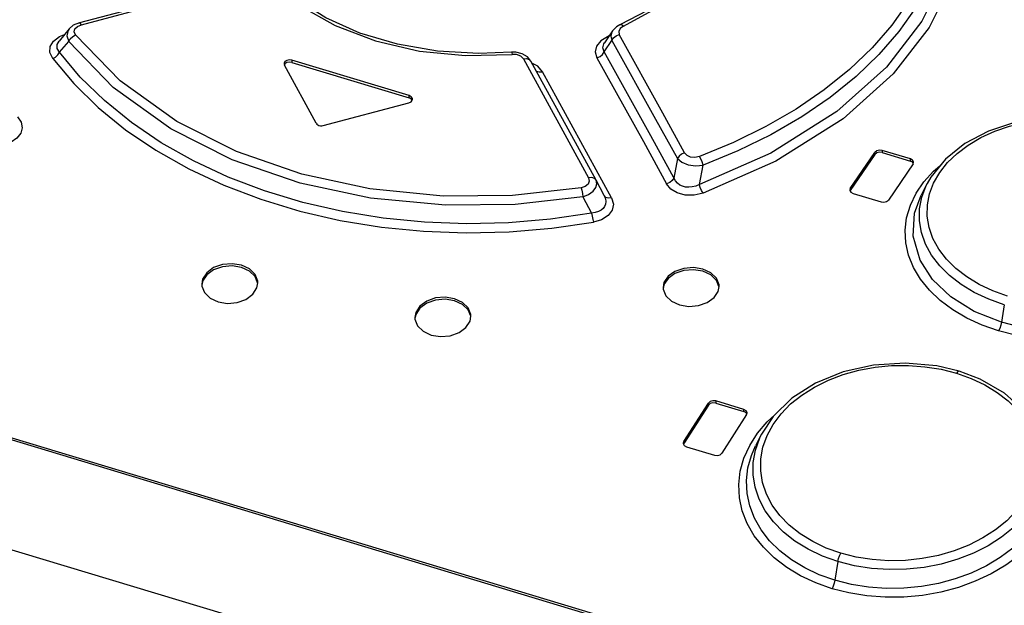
# Model space of a CAD drawing. Extents: x 0 to 594, y 0 to 420.
# Tile 17 of 28: x 512.64 to 519.66, y 134.36 to 138.54. Entities that reach past the tile are written whole.
import ezdxf

# ---------------------------------------------------------------- set-up
doc = ezdxf.new("R2010")
doc.units = 0
doc.header["$LTSCALE"] = 32.67
doc.layers.get('0').update_dxf_attribs({"linetype": 'CONTINUOUS'})

msp = doc.modelspace()

# ---------------------------------------------------------------- linework, layer by layer
at = {"color": 7, "linetype": 'CONTINUOUS'}
for p, q in [((496.2699, 140.4704), (519.5281, 133.4455)), ((495.6856, 139.8637), (519.6638, 132.6213)), ((517.1144, 138.6023), (516.9189, 138.5009)), ((513.0212, 138.4971), (512.9924, 138.472)), ((513.065, 138.5158), (513.0212, 138.4971)), ((516.9188, 138.5009), (516.8943, 138.4869)), ((512.9924, 138.472), (512.9209, 138.385)), ((516.8661, 138.458), (516.8081, 138.3717)), ((516.8943, 138.4869), (516.8661, 138.458)), ((516.8081, 138.3717), (516.8081, 138.3718)), ((516.1768, 138.3054), (516.145, 138.3055)), ((516.2216, 138.2947), (516.1768, 138.3054)), ((514.5237, 138.2232), (514.5261, 138.2136)), ((514.7518, 137.7988), (514.5261, 138.2136)), ((514.5803, 138.2333), (515.4162, 137.9808)), ((515.4162, 137.996), (514.5804, 138.2484)), ((516.7486, 137.3938), (516.2834, 138.2415)), ((514.8032, 137.7832), (515.4134, 137.9456)), ((515.4308, 137.9731), (515.4162, 137.9808)), ((515.4374, 137.9634), (515.4308, 137.9731)), ((515.438, 137.9641), (515.4394, 137.9714)), ((515.4394, 137.9714), (515.4387, 137.9768)), ((514.7726, 137.7836), (514.7826, 137.7816)), ((518.5605, 137.3346), (518.7361, 137.5919)), ((518.989, 137.5449), (518.7891, 137.6053)), ((518.7891, 137.5901), (518.9889, 137.5298)), ((518.736, 137.5767), (518.5605, 137.3194)), ((519.0049, 137.521), (518.9889, 137.5298)), ((519.005, 137.5361), (518.989, 137.5449)), ((519.0096, 137.5125), (519.0049, 137.521)), ((519.0086, 137.5095), (519.0123, 137.5208)), ((519.0086, 137.5095), (518.8331, 137.2522)), ((516.8052, 137.2839), (516.7486, 137.3938)), ((518.5605, 137.3346), (518.5569, 137.3232)), ((518.5642, 137.3078), (518.5802, 137.299)), ((519.1082, 137.3692), (519.0659, 137.2863)), ((518.5802, 137.299), (518.78, 137.2386)), ((513.9369, 136.6531), (513.9378, 136.6397)), ((514.3304, 136.6262), (514.3369, 136.662)), ((517.2258, 136.6298), (517.2266, 136.6167)), ((517.6192, 136.6009), (517.6257, 136.6358)), ((515.4563, 136.416), (515.4572, 136.4027)), ((515.8498, 136.3887), (515.8563, 136.4243)), ((519.4864, 135.9764), (519.3363, 136.0326)), ((517.3736, 135.5319), (517.5491, 135.8054)), ((517.5491, 135.7903), (517.3736, 135.5168)), ((517.8021, 135.76), (517.6022, 135.8204)), ((517.6022, 135.8052), (517.802, 135.7448)), ((517.8181, 135.751), (517.8021, 135.76)), ((517.8217, 135.7231), (517.6461, 135.4496)), ((517.818, 135.7359), (517.802, 135.7448)), ((517.8228, 135.7268), (517.818, 135.7359)), ((517.8217, 135.7231), (517.8253, 135.735)), ((517.9284, 135.5848), (517.8857, 135.5011)), ((517.3736, 135.5319), (517.37, 135.5199)), ((517.3772, 135.5039), (517.3932, 135.4948)), ((517.3932, 135.4948), (517.5931, 135.4344))]:
    msp.add_line(p, q, dxfattribs=at)
at = {"color": 9, "linetype": 'CONTINUOUS'}
for p, q in [((496.3362, 140.4638), (519.4671, 133.4773)), ((513.0794, 138.5016), (513.4983, 138.6123)), ((516.9432, 138.4911), (517.2017, 138.6309)), ((513.0507, 138.4891), (513.0794, 138.5016)), ((512.9228, 138.4172), (512.959, 138.4314)), ((513.0376, 138.4288), (513.0285, 138.4505)), ((516.8917, 138.4225), (516.914, 138.4319)), ((516.9198, 138.4747), (516.9095, 138.4534)), ((516.9095, 138.4534), (516.914, 138.4319)), ((516.9432, 138.4911), (516.9198, 138.4747)), ((512.9232, 138.305), (512.9893, 138.383)), ((516.8295, 138.4149), (516.7814, 138.3856)), ((516.8071, 138.3085), (516.8616, 138.3898)), ((516.8414, 138.4213), (516.8295, 138.4149)), ((516.8351, 138.4111), (516.8295, 138.4149)), ((517.1376, 137.7104), (516.8071, 138.3085)), ((514.5804, 138.2484), (514.5803, 138.2333)), ((516.3322, 138.2049), (516.2907, 138.2283)), ((516.3653, 138.1666), (516.3322, 138.2049)), ((516.8593, 137.2681), (516.3653, 138.1666)), ((515.4162, 137.9808), (515.4162, 137.996)), ((518.736, 137.5767), (518.7361, 137.5919)), ((518.7891, 137.6053), (518.7891, 137.5901)), ((517.3278, 137.547), (517.3028, 137.4091)), ((518.9889, 137.5298), (518.989, 137.5449)), ((517.4849, 137.3633), (517.5117, 137.5014)), ((519.0851, 137.381), (519.1539, 137.4572)), ((519.1539, 137.4572), (519.2001, 137.497)), ((519.03, 137.3003), (519.0851, 137.381)), ((516.6542, 137.276), (516.7166, 137.1592)), ((519.6587, 136.5065), (519.6389, 136.3817)), ((519.3176, 136.0185), (519.422, 135.9815)), ((517.5491, 135.7903), (517.5491, 135.8054)), ((517.6022, 135.8204), (517.6022, 135.8052)), ((517.802, 135.7448), (517.8021, 135.76)), ((517.9682, 135.6721), (518.0226, 135.7221)), ((517.8992, 135.5906), (517.9682, 135.6721)), ((517.9673, 135.5735), (518.0109, 135.6539)), ((517.8439, 135.5044), (517.8992, 135.5906)), ((517.938, 135.4915), (517.9673, 135.5735)), ((518.4727, 134.6759), (518.4516, 134.5427))]:
    msp.add_line(p, q, dxfattribs=at)
for points in [[(519.1426, 139.9161), (519.1916, 139.7394), (519.2164, 139.5595), (519.2166, 139.3783), (519.1923, 139.1973), (519.1437, 139.0179), (519.0712, 138.841), (518.9752, 138.6676), (518.8565, 138.4992), (518.716, 138.3371), (518.555, 138.1827), (518.3744, 138.0369), (518.175, 137.9007), (517.9587, 137.7754), (517.7278, 137.6623), (517.4847, 137.5627)], [(519.2285, 139.8386), (519.3093, 139.5128), (519.3085, 139.169), (519.2272, 138.8418), (519.0708, 138.5258), (518.8179, 138.1987), (518.4657, 137.8835), (517.9933, 137.5862), (517.4849, 137.3633)], [(519.1966, 139.8932), (519.2466, 139.7137), (519.2719, 139.5312), (519.2724, 139.3472), (519.248, 139.1634), (519.1989, 138.9811), (519.1255, 138.8013), (519.0282, 138.6251), (518.9078, 138.454), (518.7652, 138.2892), (518.6016, 138.1322), (518.4178, 137.9838), (518.2149, 137.8452), (517.9947, 137.7178), (517.7596, 137.6028), (517.5117, 137.5014)], [(519.282, 139.8165), (519.3649, 139.4844), (519.364, 139.135), (519.2817, 138.8028), (519.1232, 138.4823), (518.8668, 138.1507), (518.5098, 137.8309), (518.0292, 137.5286), (517.511, 137.3019)], [(514.4255, 138.811), (514.6351, 138.6385), (514.888, 138.4951), (515.1756, 138.3856), (515.4887, 138.3137), (515.8169, 138.2815), (516.1496, 138.2902)], [(513.0794, 138.5016), (513.0712, 138.5133), (513.065, 138.5158)], [(516.9431, 138.491), (516.9298, 138.5004), (516.9189, 138.5009)], [(512.9924, 138.472), (512.9848, 138.4609), (512.9762, 138.4231), (512.9893, 138.383)], [(512.9893, 138.383), (513.0003, 138.4014), (513.0171, 138.4175), (513.0376, 138.4288)], [(513.0285, 138.4505), (513.0333, 138.4713), (513.0507, 138.4891)], [(516.6416, 137.3403), (516.1522, 137.2854), (515.6573, 137.2808), (515.1366, 137.3322), (514.6518, 137.4365), (514.1839, 137.5981), (513.7596, 137.811), (513.3545, 138.1006), (513.0376, 138.4288)], [(516.866, 138.4579), (516.8613, 138.4497), (516.8547, 138.4206), (516.8616, 138.3898)], [(516.8616, 138.3898), (516.8734, 138.4077), (516.8917, 138.4225)], [(517.3797, 137.5887), (517.2245, 137.871), (516.914, 138.4319)], [(512.8745, 138.2597), (512.8544, 138.3023), (512.8566, 138.3451), (512.8806, 138.3851), (512.9228, 138.4172)], [(512.9232, 138.305), (512.9066, 138.3329), (512.9075, 138.3611), (512.9209, 138.385)], [(516.6542, 137.276), (516.1713, 137.2215), (515.6748, 137.2154), (515.1398, 137.2663), (514.6387, 137.3728), (514.1539, 137.5397), (513.7166, 137.7598), (513.3065, 138.0542), (512.9893, 138.383)], [(516.7814, 138.3856), (516.7519, 138.349), (516.7427, 138.3082), (516.7547, 138.2664)], [(516.8071, 138.3085), (516.7971, 138.3362), (516.8037, 138.3643), (516.8081, 138.3717)], [(516.8616, 138.3898), (517.1725, 137.8293), (517.3278, 137.547)], [(512.8745, 138.2597), (512.8947, 138.2705), (512.9118, 138.2862), (512.9232, 138.305)], [(516.7166, 137.1592), (516.4227, 137.1162), (516.1243, 137.0907), (515.8241, 137.0833), (515.525, 137.0941), (515.2296, 137.1231), (514.9398, 137.1701), (514.6575, 137.235), (514.385, 137.3172), (514.1246, 137.4161), (513.8786, 137.5309), (513.6484, 137.6607), (513.4359, 137.8045), (513.243, 137.961), (513.0716, 138.1284), (512.9232, 138.305)], [(516.145, 138.3056), (516.1468, 138.3027), (516.1497, 138.2902)], [(516.2298, 138.2579), (516.2117, 138.2767), (516.1821, 138.2884), (516.1496, 138.2902)], [(516.7547, 138.2664), (516.7765, 138.2754), (516.7949, 138.2901), (516.8071, 138.3085)], [(512.8745, 138.2597), (513.0245, 138.0815), (513.1984, 137.9118), (513.3943, 137.7529), (513.6104, 137.6066), (513.8444, 137.4747), (514.0941, 137.3582), (514.3585, 137.2576), (514.6359, 137.1738), (514.9238, 137.1075), (515.2191, 137.0594), (515.5192, 137.0298), (515.8232, 137.0187), (516.1287, 137.0261), (516.4322, 137.0517), (516.7302, 137.0952)], [(516.2298, 138.2579), (516.2522, 138.2599), (516.2711, 138.2543), (516.2829, 138.2425)], [(516.2298, 138.2579), (516.5396, 137.6937), (516.6945, 137.4097)], [(516.7547, 138.2664), (517.0856, 137.6687), (517.251, 137.3677)], [(516.3212, 138.173), (516.3235, 138.1706), (516.3422, 138.1647), (516.3652, 138.1667)], [(512.6242, 137.846), (512.6501, 137.8077), (512.6576, 137.7675), (512.6469, 137.7278), (512.6195, 137.6929), (512.5791, 137.6653)], [(519.1981, 137.4486), (519.2544, 137.5197), (519.3223, 137.5848), (519.4017, 137.644), (519.4921, 137.6969), (519.5913, 137.742), (519.6966, 137.7783), (519.8081, 137.8059), (519.9243, 137.8244), (520.0427, 137.8334), (520.1619, 137.8328), (520.2805, 137.8228), (520.3956, 137.8034), (520.5048, 137.7755)], [(517.4849, 137.3633), (517.4584, 137.3521), (517.433, 137.3457), (517.4088, 137.3435), (517.3862, 137.3451), (517.3652, 137.3504), (517.346, 137.3592), (517.3288, 137.3718), (517.3141, 137.3883), (517.1376, 137.7104)], [(517.3797, 137.5887), (517.3582, 137.5796), (517.3399, 137.5651), (517.3278, 137.547)], [(517.4847, 137.5627), (517.4524, 137.556), (517.4221, 137.5588), (517.3969, 137.57), (517.3797, 137.5887)], [(517.3278, 137.547), (517.3595, 137.5215), (517.4054, 137.5041), (517.4587, 137.497), (517.5117, 137.5014)], [(517.5117, 137.5014), (517.5054, 137.5236), (517.496, 137.5451), (517.4848, 137.5627)], [(519.1253, 137.2959), (519.1545, 137.3731), (519.1981, 137.4486)], [(516.6945, 137.4097), (516.6996, 137.3864), (516.6909, 137.3656), (516.6708, 137.3497), (516.6416, 137.3403)], [(516.6542, 137.276), (516.6948, 137.2928), (516.7266, 137.3152), (516.7474, 137.3413), (516.7549, 137.3681), (516.7486, 137.3938)], [(516.7486, 137.3938), (516.7367, 137.4063), (516.7177, 137.412), (516.6945, 137.4097)], [(517.3028, 137.4091), (517.2912, 137.3915), (517.2731, 137.3769), (517.251, 137.3676)], [(516.6416, 137.3403), (516.6467, 137.3216), (516.6511, 137.299), (516.6542, 137.276)], [(517.511, 137.3019), (517.4469, 137.2871), (517.3846, 137.2876), (517.3274, 137.3028), (517.282, 137.3301), (517.251, 137.3677)], [(517.511, 137.3019), (517.5003, 137.3191), (517.4912, 137.3406), (517.4848, 137.3633)], [(519.6165, 136.3201), (519.5005, 136.3607), (519.3917, 136.4108), (519.2919, 136.4695), (519.2026, 136.5359), (519.1255, 136.6092), (519.0616, 136.6881), (519.0116, 136.7715), (518.9765, 136.8583), (518.9565, 136.9472), (518.9518, 137.0369), (518.9625, 137.1265), (518.9888, 137.215), (519.03, 137.3003)], [(519.6587, 136.5065), (519.5473, 136.5458), (519.445, 136.5936), (519.3519, 136.6497), (519.2689, 136.7134), (519.198, 136.7838), (519.1404, 136.8592), (519.0969, 136.9385), (519.0679, 137.0207), (519.0537, 137.1049), (519.0546, 137.1896), (519.0704, 137.2731), (519.1011, 137.3548), (519.1082, 137.3692)], [(521.1245, 137.3582), (521.1744, 137.2772), (521.2098, 137.1925), (521.23, 137.1051), (521.2348, 137.0163), (521.2242, 136.928), (521.1982, 136.841), (521.1571, 136.7563), (521.1016, 136.6748), (521.0324, 136.5976), (520.9506, 136.5265), (520.8572, 136.462), (520.7531, 136.4047), (520.64, 136.3557), (520.5194, 136.3157), (520.3933, 136.2855), (520.2634, 136.2653), (520.131, 136.2555), (519.9978, 136.2562), (519.8662, 136.2674), (519.7383, 136.2889), (519.6165, 136.3201)], [(516.8052, 137.2839), (516.8145, 137.2614), (516.8177, 137.2407), (516.8158, 137.222), (516.8093, 137.2054), (516.7986, 137.1911), (516.784, 137.179), (516.7654, 137.1694), (516.743, 137.1627), (516.7166, 137.1592)], [(516.8593, 137.2681), (516.8725, 137.2228), (516.864, 137.1798), (516.8344, 137.1412), (516.788, 137.1123), (516.7302, 137.0952)], [(516.8593, 137.2679), (516.8367, 137.2656), (516.8176, 137.2711), (516.8052, 137.2839)], [(519.6389, 136.3817), (519.445, 136.458), (519.2763, 136.5625), (519.1466, 136.6863), (519.0578, 136.8246), (519.0099, 136.9951), (519.0195, 137.1589), (519.0659, 137.2863)], [(519.6813, 136.5682), (519.5769, 136.605), (519.4798, 136.6504), (519.3909, 136.704), (519.3126, 136.7643), (519.2459, 136.8305), (519.1912, 136.9023), (519.15, 136.9775), (519.1226, 137.0556), (519.1092, 137.1362), (519.1102, 137.2171), (519.1253, 137.2959)], [(521.1231, 137.2905), (521.1552, 137.212), (521.1739, 137.1291), (521.1781, 137.0449), (521.1677, 136.961), (521.1427, 136.8782), (521.1033, 136.7975), (521.0503, 136.7199), (520.9845, 136.6467), (520.9069, 136.5791), (520.8182, 136.5177), (520.7194, 136.4632), (520.6121, 136.4165), (520.4979, 136.3784), (520.3783, 136.3496), (520.2553, 136.3303), (520.1302, 136.3207), (520.0045, 136.321), (519.8796, 136.3313), (519.7573, 136.3515), (519.6389, 136.3817)], [(516.7166, 137.1592), (516.72, 137.1363), (516.7248, 137.1139), (516.7302, 137.0952)], [(519.6389, 136.3817), (519.6339, 136.3596), (519.6261, 136.338), (519.6165, 136.3201)], [(518.0109, 135.6539), (518.0674, 135.7297), (518.1353, 135.7992), (518.2145, 135.8627), (518.3052, 135.9198), (518.4045, 135.9689), (518.5098, 136.0087), (518.6212, 136.0394), (518.7373, 136.0607), (518.8556, 136.0721), (518.9748, 136.0734), (519.0932, 136.0647), (519.2082, 136.0462), (519.3176, 136.0185)], [(519.3363, 136.0327), (519.3282, 136.0305), (519.3176, 136.0185)], [(519.422, 135.9815), (519.519, 135.9359), (519.6078, 135.882), (519.6861, 135.821), (519.7528, 135.7537), (519.8075, 135.6807)], [(518.4727, 134.6759), (518.3616, 134.7154), (518.2595, 134.764), (518.1665, 134.8213), (518.0836, 134.8867), (518.0127, 134.9592), (517.955, 135.0373), (517.9113, 135.1198), (517.8822, 135.2056), (517.8679, 135.2938), (517.8686, 135.3827), (517.8844, 135.4709), (517.9152, 135.5574), (517.9283, 135.5847)], [(519.9386, 135.5988), (519.9886, 135.5142), (520.0239, 135.4257), (520.0441, 135.3339), (520.0489, 135.2406), (520.0382, 135.1476), (520.0121, 135.0554), (519.9707, 134.9652), (519.9149, 134.8783), (519.8456, 134.7963), (519.7637, 134.7202), (519.6697, 134.6506), (519.5649, 134.5886), (519.4516, 134.5354), (519.3315, 134.4919), (519.2057, 134.4584), (519.0758, 134.4353), (518.9432, 134.423), (518.8101, 134.4219), (518.6787, 134.4317), (518.5514, 134.4523), (518.4304, 134.483)], [(519.8916, 135.6137), (519.9045, 135.5863), (519.9334, 135.5018), (519.9474, 135.4149), (519.9464, 135.327), (519.9303, 135.2397), (519.8991, 135.1538), (519.8533, 135.0704), (519.7938, 134.991), (519.7217, 134.9171), (519.6379, 134.8496), (519.5433, 134.7891), (519.4391, 134.7364), (519.327, 134.6927), (519.209, 134.6588), (519.087, 134.6351), (518.9625, 134.6218), (518.8369, 134.6193), (518.7124, 134.6274), (518.5907, 134.6463), (518.4727, 134.6759)], [(518.4304, 134.483), (518.3151, 134.5237), (518.2069, 134.5742), (518.1073, 134.634), (518.0181, 134.7022), (517.9408, 134.7779), (517.8766, 134.8597), (517.8264, 134.9466), (517.791, 135.0372), (517.7707, 135.1305), (517.7658, 135.2255), (517.7764, 135.3205), (517.8027, 135.4141), (517.8439, 135.5044)], [(518.4516, 134.5427), (518.3396, 134.5823), (518.2364, 134.631), (518.1423, 134.688), (518.0582, 134.7529), (517.9851, 134.825), (517.9244, 134.9031), (517.8769, 134.9861), (517.8435, 135.0728), (517.8245, 135.1621), (517.8202, 135.2527), (517.8304, 135.3431), (517.8555, 135.432), (517.8857, 135.5011)], [(518.494, 134.7357), (518.3898, 134.7727), (518.293, 134.8188), (518.2043, 134.8735), (518.1261, 134.9355), (518.0594, 135.0038), (518.0045, 135.0785), (517.9632, 135.1569), (517.9356, 135.2385), (517.9221, 135.3232), (517.923, 135.4085), (517.938, 135.4915)], [(519.931, 135.5354), (519.9679, 135.4435), (519.9866, 135.3562), (519.9908, 135.2674), (519.9804, 135.1786), (519.9553, 135.0906), (519.9158, 135.0045), (519.8625, 134.9215), (519.7965, 134.8432), (519.7188, 134.7708), (519.63, 134.7047), (519.531, 134.6456), (519.4236, 134.5947), (519.3094, 134.5528), (519.1901, 134.5206), (519.0672, 134.4984), (518.942, 134.4863), (518.8162, 134.4847), (518.6913, 134.4936), (518.5693, 134.5129), (518.4516, 134.5427)], [(519.8761, 135.5239), (519.8895, 135.4407), (519.8884, 135.3564), (519.8731, 135.2735), (519.8437, 135.1924), (519.8003, 135.1129), (519.7441, 135.0374), (519.676, 134.9671), (519.5962, 134.9024), (519.5056, 134.8443), (519.4061, 134.7938), (519.3005, 134.7524), (519.1891, 134.7202), (519.073, 134.6975), (518.9548, 134.6848), (518.8359, 134.6825), (518.7175, 134.6903), (518.6029, 134.7082), (518.494, 134.7357)], [(518.4727, 134.6759), (518.4774, 134.6971), (518.4848, 134.7179), (518.494, 134.7357)], [(518.4516, 134.5427), (518.4468, 134.5215), (518.4395, 134.5008), (518.4304, 134.483)]]:
    msp.add_lwpolyline(points, dxfattribs=at)
at = {"color": 7, "linetype": 'CONTINUOUS'}
for points in [[(514.322, 138.8435), (513.9193, 138.7399), (513.065, 138.5158)], [(516.145, 138.3056), (515.9117, 138.2955), (515.6172, 138.3123), (515.3322, 138.3617), (515.0645, 138.4422), (514.8219, 138.5514), (514.6111, 138.6857)], [(516.2829, 138.2425), (516.259, 138.2719), (516.2216, 138.2947)], [(514.5804, 138.2484), (514.5619, 138.2507), (514.544, 138.247), (514.5304, 138.2383), (514.5239, 138.2263), (514.5237, 138.2232)], [(514.5803, 138.2333), (514.562, 138.2355), (514.544, 138.2319), (514.5303, 138.2231), (514.5258, 138.2147)], [(515.4133, 137.9456), (515.429, 137.9529), (515.438, 137.9641)], [(515.4387, 137.9768), (515.431, 137.9882), (515.4162, 137.996)], [(514.7518, 137.7988), (514.7567, 137.7925), (514.7638, 137.7873), (514.7726, 137.7836)], [(520.5223, 137.7878), (520.3747, 137.8237), (520.1603, 137.8479), (519.9452, 137.8419), (519.7378, 137.8066), (519.5463, 137.7435), (519.3779, 137.6552), (519.2386, 137.5446), (519.1344, 137.4155), (519.1086, 137.3699)], [(514.7826, 137.7816), (514.793, 137.7815), (514.8032, 137.7832)], [(518.7891, 137.5901), (518.7687, 137.5924), (518.7492, 137.5875), (518.736, 137.5767)], [(518.7891, 137.6053), (518.7686, 137.6075), (518.7494, 137.6026), (518.7361, 137.5919)], [(519.0123, 137.5208), (519.0121, 137.5233), (519.005, 137.5361)], [(518.5569, 137.3232), (518.5571, 137.3207), (518.5642, 137.3078)], [(518.78, 137.2386), (518.8005, 137.2364), (518.8198, 137.2414), (518.8331, 137.2522)], [(514.2205, 136.7876), (514.1536, 136.7985), (514.0849, 136.7926), (514.0219, 136.7705), (513.9728, 136.7345), (513.9434, 136.6889), (513.9369, 136.6531)], [(514.2205, 136.7724), (514.154, 136.7833), (514.0845, 136.7774), (514.0217, 136.7552), (513.9727, 136.7193), (513.9434, 136.6739), (513.9395, 136.6526)], [(514.3369, 136.662), (514.336, 136.6753), (514.3175, 136.7223), (514.2776, 136.761), (514.2205, 136.7876)], [(514.3354, 136.6614), (514.3177, 136.7068), (514.2773, 136.746), (514.2205, 136.7724)], [(517.5093, 136.7595), (517.4424, 136.7706), (517.3736, 136.7653), (517.3106, 136.744), (517.2615, 136.7092), (517.2322, 136.6648), (517.2258, 136.6298)], [(517.5093, 136.7443), (517.4426, 136.7554), (517.3732, 136.7501), (517.3109, 136.729), (517.2617, 136.6942), (517.2323, 136.65), (517.2284, 136.6293)], [(517.6257, 136.6358), (517.6248, 136.6489), (517.6063, 136.695), (517.5664, 136.7331), (517.5093, 136.7595)], [(517.6241, 136.6352), (517.6065, 136.6794), (517.5657, 136.7184), (517.5093, 136.7443)], [(513.9378, 136.6397), (513.9563, 136.5925), (513.9962, 136.5536), (514.0533, 136.527)], [(514.0533, 136.527), (514.1201, 136.5161), (514.1889, 136.5222), (514.2519, 136.5445), (514.301, 136.5806), (514.3304, 136.6262)], [(517.2266, 136.6167), (517.2451, 136.5705), (517.285, 136.5322), (517.3421, 136.5057)], [(517.3421, 136.5057), (517.4091, 136.4947), (517.4778, 136.5001), (517.5408, 136.5216), (517.5899, 136.5566), (517.6192, 136.6009)], [(515.7399, 136.5494), (515.673, 136.5604), (515.6043, 136.5547), (515.5413, 136.5327), (515.4921, 136.497), (515.4628, 136.4517), (515.4563, 136.416)], [(515.7399, 136.5342), (515.6732, 136.5452), (515.6039, 136.5394), (515.5416, 136.5177), (515.4923, 136.482), (515.4629, 136.4369), (515.459, 136.4156)], [(515.8563, 136.4243), (515.8554, 136.4376), (515.8369, 136.4843), (515.797, 136.5229), (515.7399, 136.5494)], [(515.8548, 136.4237), (515.837, 136.4689), (515.7967, 136.5079), (515.7399, 136.5343)], [(515.4572, 136.4027), (515.4757, 136.3557), (515.5156, 136.317), (515.5727, 136.2904)], [(515.5727, 136.2904), (515.6396, 136.2795), (515.7083, 136.2854), (515.7713, 136.3076), (515.8204, 136.3434), (515.8498, 136.3887)], [(519.3363, 136.0327), (519.178, 136.07), (518.9521, 136.0907), (518.726, 136.0764), (518.5099, 136.0282), (518.3134, 135.9485), (518.1444, 135.8411), (518.0102, 135.71), (517.9284, 135.5848)], [(519.8916, 135.6137), (519.7976, 135.7522), (519.6601, 135.8763), (519.4864, 135.9764)], [(517.6022, 135.8204), (517.5817, 135.8224), (517.5624, 135.817), (517.5491, 135.8054)], [(517.6022, 135.8052), (517.5818, 135.8072), (517.5624, 135.8018), (517.5491, 135.7903)], [(517.8253, 135.735), (517.8252, 135.7376), (517.8181, 135.751)], [(517.37, 135.5199), (517.3701, 135.5172), (517.3772, 135.5039)], [(517.5931, 135.4344), (517.6137, 135.4325), (517.6327, 135.4379), (517.6461, 135.4496)]]:
    msp.add_lwpolyline(points, dxfattribs=at)

doc.saveas('drawing.dxf')
